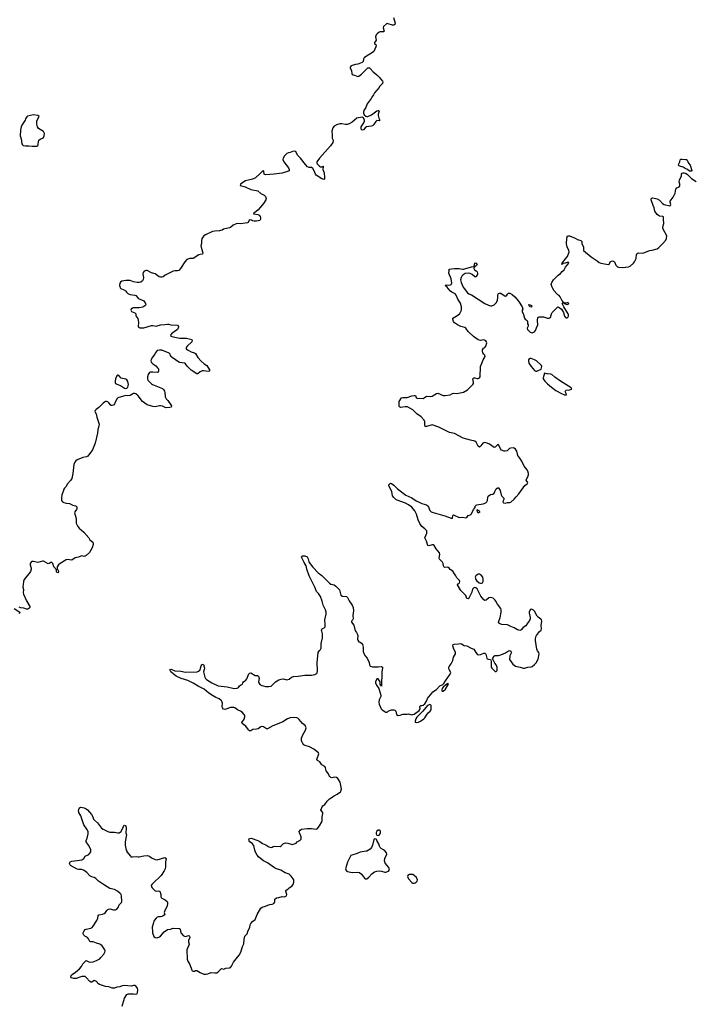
# Model space of a CAD drawing. Header units: inches. Extents: x 1384771 to 1534001, y 461348 to 645899.
# Tile 33 of 105: x 1440627 to 1452589, y 527281 to 544773. Entities that reach past the tile are written whole.
import ezdxf

# ---------------------------------------------------------------- set-up
doc = ezdxf.new("R2010")
doc.units = ezdxf.units.IN
doc.header["$MEASUREMENT"] = 0
for name, color, linetype in [('B4542', 7, 'Continuous'), ('B4543', 7, 'Continuous'), ('B4544', 7, 'Continuous'), ('B4553', 7, 'Continuous'), ('B4554', 7, 'Continuous')]:
    doc.layers.add(name, color=color, linetype=linetype)

msp = doc.modelspace()

# ---------------------------------------------------------------- linework, layer by layer
at = {"layer": 'B4542', "color": 6, "elevation": 700}
for points in [[(1442445, 527250), (1442487, 527390), (1442530, 527456), (1442554, 527466), (1442647, 527467), (1442690, 527462), (1442710, 527468), (1442720, 527490), (1442726, 527534), (1442717, 527570), (1442690, 527603), (1442670, 527616), (1442650, 527617), (1442610, 527603), (1442484, 527616), (1442449, 527611), (1442407, 527593), (1442350, 527585), (1442310, 527568), (1442270, 527568), (1442210, 527590), (1442150, 527595), (1442045, 527630), (1442017, 527650), (1442009, 527670), (1441990, 527689), (1441970, 527700), (1441950, 527701), (1441910, 527674), (1441890, 527673), (1441870, 527686), (1441810, 527757), (1441790, 527774), (1441770, 527777), (1441730, 527775), (1441630, 527742), (1441590, 527737), (1441549, 527749), (1441536, 527770), (1441541, 527790), (1441559, 527810), (1441620, 527850), (1441689, 527910), (1441723, 527950), (1441750, 528002), (1441810, 528060), (1441855, 528035), (1441890, 528030), (1441930, 528038), (1441990, 528058), (1442048, 528090), (1442070, 528110), (1442122, 528170), (1442141, 528210), (1442143, 528230), (1442137, 528250), (1442090, 528321), (1442070, 528339), (1442050, 528352), (1441990, 528365), (1441930, 528390), (1441890, 528391), (1441870, 528399), (1441846, 528446), (1441830, 528467), (1441784, 528490), (1441764, 528510), (1441755, 528530), (1441756, 528550), (1441772, 528588), (1441790, 528607), (1441805, 528615), (1441890, 528635), (1441912, 528648), (1441933, 528670), (1441999, 528770), (1442014, 528810), (1442022, 528850), (1442031, 528869), (1442099, 528881), (1442127, 528893), (1442148, 528912), (1442173, 528950), (1442190, 528967), (1442206, 528974), (1442230, 528976), (1442290, 528959), (1442330, 528962), (1442350, 528970), (1442377, 529003), (1442394, 529050), (1442432, 529088), (1442440, 529110), (1442434, 529210), (1442426, 529230), (1442411, 529250), (1442362, 529290), (1442310, 529323), (1442230, 529337), (1442130, 529395), (1442024, 529470), (1441977, 529517), (1441951, 529531), (1441910, 529543), (1441870, 529566), (1441821, 529621), (1441770, 529660), (1441730, 529674), (1441675, 529675), (1441650, 529683), (1441530, 529747), (1441516, 529770), (1441513, 529790), (1441523, 529810), (1441550, 529826), (1441650, 529837), (1441730, 529850), (1441750, 529858), (1441766, 529874), (1441790, 529910), (1441856, 529944), (1441893, 529990), (1441892, 530000)], [(1442527, 530000), (1442530, 529992), (1442592, 529912), (1442603, 529903), (1442630, 529898), (1442708, 529908), (1442730, 529899), (1442750, 529898), (1442830, 529920), (1442890, 529922), (1442930, 529911), (1442970, 529882), (1443030, 529853), (1443068, 529848), (1443207, 529887), (1443220, 529880), (1443225, 529870), (1443217, 529810), (1443214, 529726), (1443209, 529690), (1443192, 529650), (1443138, 529570), (1442989, 529430), (1442972, 529410), (1442963, 529390), (1442965, 529370), (1442977, 529350), (1443030, 529297), (1443050, 529291), (1443090, 529298), (1443114, 529290), (1443131, 529230), (1443131, 529190), (1443137, 529177), (1443150, 529165), (1443210, 529135), (1443245, 529110), (1443253, 529093), (1443253, 529070), (1443243, 529030), (1443196, 528930), (1443193, 528910), (1443203, 528870), (1443176, 528850), (1443150, 528839), (1443130, 528834), (1443090, 528834), (1443070, 528827), (1443050, 528811), (1443017, 528770), (1442982, 528650), (1442983, 528570), (1442987, 528550), (1443010, 528488), (1443030, 528470), (1443070, 528459), (1443110, 528478), (1443130, 528493), (1443190, 528570), (1443250, 528608), (1443304, 528616), (1443350, 528632), (1443450, 528630), (1443465, 528625), (1443475, 528615), (1443490, 528550), (1443530, 528501), (1443567, 528487), (1443630, 528501), (1443645, 528490), (1443651, 528470), (1443627, 528413), (1443623, 528390), (1443634, 528350), (1443632, 528330), (1443594, 528250), (1443603, 528083), (1443610, 528050), (1443646, 527986), (1443682, 527890), (1443690, 527877), (1443708, 527868), (1443730, 527871), (1443750, 527883), (1443770, 527883), (1443830, 527844), (1443898, 527818), (1443930, 527815), (1443970, 527822), (1444010, 527842), (1444030, 527846), (1444090, 527839), (1444130, 527843), (1444159, 527861), (1444190, 527901), (1444210, 527917), (1444250, 527908), (1444290, 527925), (1444350, 527928), (1444370, 527934), (1444390, 527959), (1444424, 528030), (1444469, 528091), (1444525, 528155), (1444554, 528206), (1444583, 528310), (1444606, 528354), (1444611, 528430), (1444625, 528490), (1444666, 528530), (1444687, 528590), (1444713, 528647), (1444720, 528690), (1444730, 528715), (1444759, 528750), (1444809, 528790), (1444843, 528877), (1444909, 528990), (1444930, 529007), (1444990, 529024), (1445035, 529045), (1445070, 529056), (1445110, 529059), (1445139, 529070), (1445154, 529090), (1445159, 529110), (1445155, 529150), (1445185, 529175), (1445230, 529181), (1445290, 529199), (1445330, 529191), (1445363, 529210), (1445369, 529230), (1445367, 529250), (1445353, 529290), (1445356, 529304), (1445359, 529310), (1445390, 529328), (1445410, 529348), (1445459, 529381), (1445484, 529410), (1445498, 529450), (1445498, 529462), (1445493, 529490), (1445483, 529510), (1445450, 529557), (1445414, 529590), (1445339, 529619), (1445265, 529665), (1445170, 529693), (1445150, 529704), (1445030, 529793), (1444956, 529830), (1444930, 529848), (1444870, 529902), (1444844, 529930), (1444810, 529994), (1444808, 530000)], [(1446778, 530000), (1446674, 529986), (1446622, 529958), (1446510, 529927), (1446450, 529805), (1446415, 529690), (1446416, 529670), (1446428, 529650), (1446450, 529638), (1446530, 529623), (1446630, 529629), (1446660, 529620), (1446696, 529590), (1446730, 529543), (1446750, 529523), (1446770, 529511), (1446790, 529508), (1446830, 529537), (1446882, 529598), (1446930, 529633), (1446970, 529648), (1447010, 529653), (1447050, 529648), (1447110, 529631), (1447130, 529631), (1447174, 529646), (1447193, 529670), (1447181, 529710), (1447119, 529790), (1447107, 529830), (1447112, 529870), (1447144, 529950), (1447138, 529970), (1447115, 530000)]]:
    msp.add_lwpolyline(points, dxfattribs=at)
msp.add_lwpolyline([(1447590, 529589), (1447550, 529586), (1447521, 529570), (1447516, 529550), (1447530, 529511), (1447590, 529446), (1447610, 529434), (1447630, 529434), (1447650, 529440), (1447670, 529451), (1447687, 529470), (1447691, 529490), (1447671, 529531), (1447633, 529570), (1447610, 529585)], close=True, dxfattribs=at)
at = {"layer": 'B4543', "color": 6, "elevation": 700}
for points in [[(1442425, 540000), (1442434, 539994), (1442491, 539970), (1442513, 539950), (1442523, 539930), (1442545, 539910), (1442570, 539897), (1442590, 539889), (1442670, 539879), (1442690, 539871), (1442730, 539825), (1442750, 539812), (1442830, 539778), (1442861, 539730), (1442864, 539710), (1442852, 539690), (1442815, 539665), (1442750, 539651), (1442650, 539655), (1442632, 539650), (1442607, 539630), (1442601, 539610), (1442611, 539590), (1442670, 539564), (1442691, 539550), (1442687, 539510), (1442722, 539462), (1442733, 539433), (1442735, 539390), (1442728, 539330), (1442735, 539310), (1442758, 539298), (1442830, 539301), (1442970, 539339), (1442990, 539340), (1443051, 539329), (1443070, 539332), (1443130, 539354), (1443202, 539358), (1443250, 539366), (1443270, 539365), (1443311, 539351), (1443430, 539344), (1443445, 539325), (1443444, 539290), (1443430, 539270), (1443370, 539230), (1443321, 539190), (1443304, 539170), (1443310, 539150), (1443350, 539138), (1443470, 539117), (1443510, 539112), (1443590, 539112), (1443682, 539090), (1443690, 539070), (1443682, 539050), (1443598, 538970), (1443584, 538950), (1443586, 538926), (1443606, 538906), (1443674, 538874), (1443730, 538855), (1443750, 538840), (1443791, 538771), (1443847, 538707), (1443900, 538660), (1443951, 538630), (1443996, 538550), (1443996, 538530), (1443975, 538525), (1443890, 538534), (1443870, 538532), (1443830, 538515), (1443790, 538483), (1443770, 538482), (1443670, 538547), (1443599, 538619), (1443570, 538660), (1443556, 538670), (1443470, 538683), (1443450, 538690), (1443334, 538770), (1443315, 538790), (1443305, 538805), (1443299, 538830), (1443281, 538850), (1443150, 538901), (1443110, 538904), (1443070, 538894), (1443031, 538849), (1443025, 538830), (1442985, 538775), (1442963, 538737), (1442956, 538710), (1442964, 538690), (1442990, 538658), (1443045, 538625), (1443076, 538590), (1443091, 538570), (1443093, 538527), (1443085, 538510), (1443070, 538505), (1442990, 538513), (1442948, 538512), (1442930, 538505), (1442909, 538471), (1442898, 538430), (1442896, 538390), (1442903, 538370), (1442965, 538305), (1442985, 538290), (1443135, 538235), (1443161, 538221), (1443182, 538202), (1443196, 538176), (1443204, 538150), (1443213, 538070), (1443230, 538038), (1443256, 538010), (1443313, 537930), (1443320, 537910), (1443315, 537890), (1443295, 537885), (1443230, 537880), (1443210, 537883), (1443164, 537904), (1443130, 537912), (1443109, 537911), (1443030, 537896), (1442990, 537902), (1442890, 537930), (1442810, 537990), (1442730, 538088), (1442690, 538125), (1442670, 538134), (1442650, 538130), (1442590, 538094), (1442550, 538090), (1442510, 538095), (1442370, 538056), (1442350, 538040), (1442312, 537948), (1442293, 537927), (1442270, 537916), (1442250, 537917), (1442243, 537923), (1442210, 537968), (1442190, 537986), (1442170, 537992), (1442150, 537989), (1442110, 537962), (1442030, 537882), (1441986, 537850), (1441966, 537830), (1441964, 537810), (1441984, 537770), (1441997, 537710), (1442040, 537590), (1442035, 537550), (1442012, 537490), (1442006, 537430), (1441970, 537252), (1441942, 537190), (1441922, 537130), (1441839, 537021), (1441814, 537006), (1441750, 536997), (1441650, 536956), (1441624, 536936), (1441607, 536910), (1441590, 536869), (1441570, 536710), (1441550, 536622), (1441530, 536584), (1441476, 536530), (1441448, 536472), (1441424, 536450), (1441410, 536430), (1441399, 536390), (1441373, 536330), (1441367, 536270), (1441370, 536230), (1441386, 536210), (1441410, 536194), (1441450, 536181), (1441510, 536176), (1441570, 536150), (1441617, 536137), (1441631, 536130), (1441639, 536119), (1441643, 536090), (1441637, 536070), (1441607, 536030), (1441602, 536010), (1441628, 535910), (1441627, 535830), (1441659, 535770), (1441680, 535740), (1441763, 535670), (1441856, 535570), (1441875, 535535), (1441928, 535488), (1441934, 535470), (1441933, 535450), (1441912, 535388), (1441864, 535310), (1441810, 535252), (1441790, 535242), (1441770, 535239), (1441730, 535246), (1441710, 535242), (1441670, 535223), (1441610, 535213), (1441550, 535170), (1441470, 535182), (1441450, 535178), (1441347, 535113), (1441314, 535086), (1441293, 535050), (1441291, 535011), (1441310, 534991), (1441316, 534970), (1441310, 534949), (1441289, 534950), (1441279, 534970), (1441279, 534999), (1441235, 535050), (1441213, 535113), (1441193, 535133), (1441178, 535130), (1441149, 535111), (1441132, 535108), (1441050, 535152), (1441029, 535151), (1440950, 535127), (1440870, 535148), (1440850, 535146), (1440830, 535135), (1440810, 535110), (1440812, 535090), (1440831, 535030), (1440830, 535010), (1440817, 534970), (1440807, 534950), (1440707, 534830), (1440692, 534790), (1440690, 534730), (1440684, 534710), (1440684, 534690), (1440695, 534650), (1440689, 534591), (1440694, 534570), (1440746, 534446), (1440804, 534350), (1440804, 534330), (1440791, 534310), (1440770, 534302), (1440750, 534302), (1440703, 534317), (1440646, 534326), (1440616, 534336)], [(1444808, 530000), (1444801, 530021), (1444793, 530073), (1444782, 530102), (1444758, 530138), (1444715, 530170), (1444703, 530183), (1444698, 530210), (1444701, 530219), (1444711, 530229), (1444738, 530230), (1444856, 530190), (1444890, 530172), (1444938, 530138), (1444996, 530116), (1445050, 530076), (1445090, 530064), (1445110, 530070), (1445130, 530086), (1445150, 530092), (1445250, 530087), (1445270, 530095), (1445310, 530136), (1445350, 530147), (1445390, 530145), (1445450, 530123), (1445470, 530121), (1445536, 530144), (1445555, 530170), (1445610, 530197), (1445627, 530213), (1445626, 530254), (1445594, 530330), (1445592, 530350), (1445606, 530374), (1445634, 530390), (1445730, 530406), (1445810, 530402), (1445890, 530391), (1445910, 530399), (1445952, 530450), (1445995, 530525), (1445998, 530542), (1446000, 530610), (1446010, 530670), (1446008, 530688), (1445977, 530730), (1446000, 530790), (1446013, 530807), (1446044, 530830), (1446090, 530890), (1446130, 530930), (1446210, 530984), (1446266, 531014), (1446324, 531056), (1446331, 531069), (1446340, 531110), (1446320, 531230), (1446278, 531290), (1446250, 531312), (1446210, 531316), (1446170, 531306), (1446150, 531310), (1446140, 531320), (1446130, 531330), (1446110, 531376), (1446067, 531427), (1446061, 531450), (1446057, 531490), (1446047, 531507), (1445990, 531536), (1445957, 531590), (1445916, 531610), (1445904, 531624), (1445902, 531630), (1445940, 531730), (1445935, 531750), (1445850, 531815), (1445772, 531852), (1445696, 531876), (1445672, 531892), (1445654, 531914), (1445636, 531950), (1445631, 531970), (1445634, 532010), (1445657, 532070), (1445703, 532150), (1445713, 532193), (1445695, 532235), (1445651, 532270), (1445590, 532343), (1445565, 532365), (1445551, 532371), (1445490, 532376), (1445430, 532370), (1445380, 532350), (1445300, 532300), (1445259, 532281), (1445122, 532230), (1445030, 532176), (1445010, 532173), (1444959, 532210), (1444930, 532214), (1444911, 532210), (1444864, 532176), (1444834, 532166), (1444770, 532164), (1444730, 532140), (1444710, 532138), (1444690, 532159), (1444645, 532225), (1444600, 532250), (1444576, 532270), (1444570, 532290), (1444612, 532348), (1444626, 532390), (1444624, 532410), (1444614, 532430), (1444579, 532470), (1444550, 532490), (1444492, 532512), (1444448, 532548), (1444430, 532555), (1444410, 532556), (1444371, 532551), (1444290, 532522), (1444270, 532520), (1444246, 532526), (1444228, 532548), (1444222, 532570), (1444226, 532630), (1444223, 532650), (1444213, 532670), (1444172, 532710), (1444110, 532734), (1444050, 532767), (1443985, 532810), (1443900, 532880), (1443794, 532930), (1443707, 532987), (1443613, 533033), (1443496, 533070), (1443407, 533110), (1443351, 533150), (1443310, 533188), (1443297, 533210), (1443295, 533225), (1443298, 533230), (1443310, 533232), (1443330, 533228), (1443384, 533204), (1443490, 533199), (1443570, 533182), (1443778, 533190), (1443802, 533198), (1443826, 533214), (1443834, 533226), (1443850, 533291), (1443860, 533310), (1443870, 533324), (1443890, 533319), (1443906, 533250), (1443903, 533230), (1443888, 533190), (1443913, 533090), (1443927, 533067), (1443945, 533050), (1444041, 532990), (1444150, 532940), (1444310, 532918), (1444410, 532896), (1444450, 532892), (1444490, 532897), (1444510, 532910), (1444530, 532936), (1444550, 532953), (1444584, 532970), (1444589, 532990), (1444604, 533010), (1444642, 533038), (1444659, 533061), (1444696, 533150), (1444710, 533166), (1444730, 533172), (1444810, 533121), (1444850, 533122), (1444870, 533111), (1444877, 533070), (1444870, 533010), (1444872, 532990), (1444890, 532965), (1444925, 532945), (1444950, 532937), (1444990, 532929), (1445050, 532926), (1445090, 532930), (1445149, 532991), (1445170, 533007), (1445230, 533043), (1445270, 533057), (1445310, 533063), (1445370, 533043), (1445410, 533056), (1445452, 533090), (1445490, 533107), (1445570, 533112), (1445690, 533128), (1445810, 533130), (1445870, 533142), (1445902, 533158), (1445911, 533169), (1445918, 533210), (1445907, 533350), (1445930, 533530), (1445950, 533565), (1445970, 533585), (1445979, 533610), (1445982, 533690), (1446004, 533790), (1446004, 533864), (1445990, 533910), (1445988, 533930), (1445993, 533947), (1446002, 533958), (1446031, 533969), (1446051, 533989), (1446054, 534030), (1446047, 534110), (1446069, 534210), (1446068, 534250), (1446059, 534290), (1446017, 534370), (1446001, 534441), (1445968, 534528), (1445936, 534576), (1445897, 534617), (1445870, 534690), (1445770, 534890), (1445726, 535010), (1445715, 535070), (1445676, 535130), (1445657, 535177), (1445636, 535210), (1445630, 535232), (1445648, 535250), (1445690, 535250), (1445730, 535228), (1445750, 535194), (1445759, 535150), (1445769, 535129), (1445830, 535046), (1445927, 534947), (1445990, 534899), (1446130, 534760), (1446150, 534746), (1446210, 534733), (1446244, 534710), (1446304, 534644), (1446331, 534551), (1446362, 534530), (1446430, 534523), (1446439, 534519), (1446450, 534506), (1446478, 534450), (1446534, 534370), (1446549, 534329), (1446557, 534270), (1446544, 534190), (1446548, 534130), (1446535, 534105), (1446521, 534090), (1446521, 534070), (1446558, 534018), (1446578, 533938), (1446590, 533910), (1446608, 533888), (1446628, 533850), (1446634, 533830), (1446623, 533770), (1446630, 533751), (1446650, 533722), (1446675, 533715), (1446698, 533698), (1446716, 533670), (1446727, 533627), (1446726, 533550), (1446742, 533502), (1446756, 533476), (1446798, 533430), (1446831, 533351), (1446836, 533310), (1446849, 533289), (1446890, 533278), (1446990, 533276), (1447050, 533283), (1447071, 533270), (1447070, 533250), (1447056, 533190), (1447051, 532930), (1447030, 532966), (1447026, 533010), (1446990, 533065), (1446970, 533064), (1446947, 533010), (1446947, 532990), (1446961, 532950), (1447006, 532890), (1447042, 532770), (1447042, 532750), (1447013, 532690), (1447003, 532650), (1447008, 532610), (1447048, 532530), (1447065, 532510), (1447130, 532469), (1447150, 532471), (1447171, 532489), (1447197, 532503), (1447232, 532512), (1447272, 532512), (1447290, 532508), (1447305, 532490), (1447316, 532430), (1447350, 532414), (1447384, 532416), (1447430, 532436), (1447450, 532438), (1447510, 532436), (1447530, 532441), (1447590, 532424), (1447610, 532427), (1447630, 532437), (1447719, 532501), (1447738, 532530), (1447733, 532570), (1447740, 532580), (1447750, 532587), (1447770, 532588), (1447790, 532595), (1447819, 532621), (1447852, 532668), (1447868, 532712), (1447884, 532736), (1447930, 532785), (1447964, 532830), (1448027, 532873), (1448090, 532936), (1448139, 532961), (1448160, 532980), (1448189, 533030), (1448273, 533147), (1448281, 533170), (1448278, 533190), (1448256, 533230), (1448249, 533250), (1448249, 533271), (1448255, 533285), (1448291, 533329), (1448316, 533390), (1448332, 533448), (1448367, 533510), (1448368, 533530), (1448330, 533610), (1448320, 533650), (1448327, 533670), (1448343, 533677), (1448418, 533682), (1448450, 533691), (1448470, 533686), (1448518, 533658), (1448570, 533648), (1448645, 533605), (1448690, 533588), (1448727, 533530), (1448750, 533504), (1448770, 533490), (1448810, 533494), (1448870, 533518), (1448890, 533519), (1448904, 533504), (1448921, 533430), (1448930, 533418), (1448955, 533415), (1448985, 533405), (1448992, 533392), (1448999, 533370), (1448999, 533270), (1449010, 533251), (1449043, 533223), (1449050, 533211), (1449070, 533196), (1449088, 533192), (1449104, 533210), (1449108, 533228), (1449105, 533270), (1449090, 533309), (1449064, 533344), (1449038, 533398), (1449026, 533410), (1449028, 533430), (1449053, 533467), (1449064, 533476), (1449130, 533479), (1449171, 533489), (1449254, 533526), (1449310, 533558), (1449330, 533564), (1449350, 533555), (1449358, 533530), (1449332, 533470), (1449328, 533408), (1449384, 533324), (1449430, 533289), (1449513, 533273), (1449570, 533252), (1449590, 533250), (1449650, 533270), (1449710, 533274), (1449730, 533280), (1449770, 533316), (1449800, 533350), (1449836, 533410), (1449850, 533510), (1449846, 533530), (1449822, 533562), (1449810, 533590), (1449784, 533744), (1449784, 533776), (1449792, 533810), (1449806, 533834), (1449858, 533902), (1449886, 533930), (1449896, 533950), (1449890, 534010), (1449898, 534090), (1449892, 534110), (1449882, 534122), (1449837, 534157), (1449818, 534178), (1449770, 534265), (1449750, 534284), (1449730, 534296), (1449710, 534300), (1449692, 534288), (1449674, 534250), (1449672, 534230), (1449690, 534150), (1449690, 534130), (1449681, 534099), (1449642, 534050), (1449615, 534005), (1449568, 533972), (1449530, 533932), (1449510, 533924), (1449490, 533926), (1449470, 533932), (1449410, 533970), (1449349, 533990), (1449290, 534022), (1449190, 534028), (1449170, 534032), (1449145, 534045), (1449130, 534070), (1449159, 534150), (1449177, 534250), (1449177, 534290), (1449169, 534310), (1449112, 534390), (1449084, 534444), (1449070, 534463), (1449034, 534494), (1448990, 534510), (1448958, 534502), (1448910, 534460), (1448890, 534456), (1448870, 534464), (1448818, 534530), (1448750, 534662), (1448730, 534681), (1448710, 534686), (1448690, 534679), (1448670, 534653), (1448657, 534603), (1448610, 534510), (1448590, 534487), (1448570, 534489), (1448555, 534530), (1448542, 534550), (1448463, 534630), (1448403, 534730), (1448408, 534750), (1448423, 534757), (1448435, 534770), (1448441, 534790), (1448436, 534810), (1448390, 534859), (1448375, 534890), (1448346, 534926), (1448316, 534976), (1448270, 535006), (1448251, 535031), (1448230, 535044), (1448170, 535043), (1448166, 535046), (1448156, 535070), (1448150, 535110), (1448138, 535138), (1448081, 535190), (1448076, 535210), (1448090, 535270), (1448083, 535303), (1448024, 535370), (1447990, 535429), (1447970, 535441), (1447950, 535443), (1447890, 535426), (1447872, 535432), (1447849, 535510), (1447819, 535570), (1447855, 535650), (1447860, 535670), (1447856, 535690), (1447822, 535730), (1447768, 535770), (1447730, 535823), (1447703, 535890), (1447675, 535990), (1447642, 536050), (1447591, 536110), (1447530, 536155), (1447481, 536181), (1447330, 536237), (1447306, 536250), (1447270, 536282), (1447250, 536312), (1447234, 536390), (1447184, 536490), (1447185, 536510), (1447210, 536538), (1447230, 536534), (1447270, 536505), (1447336, 536436), (1447487, 536327), (1447590, 536277), (1447670, 536225), (1447730, 536195), (1447770, 536178), (1447853, 536153), (1447881, 536130), (1447911, 536051), (1447934, 536030), (1447970, 536016), (1448177, 535957), (1448290, 535916), (1448310, 535919), (1448318, 535962), (1448330, 535974), (1448430, 535932), (1448495, 535935), (1448550, 535925), (1448566, 535930), (1448590, 535962), (1448630, 535979), (1448650, 535996), (1448683, 536070), (1448714, 536106), (1448717, 536130), (1448732, 536148), (1448746, 536154), (1448859, 536170), (1448905, 536190), (1448923, 536210), (1448933, 536230), (1448941, 536290), (1448949, 536310), (1448990, 536336), (1449030, 536344), (1449050, 536364), (1449067, 536390), (1449090, 536439), (1449110, 536459), (1449130, 536456), (1449161, 536410), (1449178, 536330), (1449190, 536308), (1449224, 536270), (1449227, 536250), (1449210, 536228), (1449206, 536210), (1449210, 536201), (1449221, 536190), (1449250, 536185), (1449290, 536195), (1449330, 536193), (1449350, 536202), (1449410, 536257), (1449442, 536298), (1449490, 536348), (1449600, 536500), (1449636, 536530), (1449649, 536550), (1449623, 536590), (1449627, 536610), (1449651, 536650), (1449662, 536690), (1449663, 536710), (1449650, 536750), (1449636, 536776), (1449583, 536843), (1449546, 536930), (1449510, 536984), (1449472, 537030), (1449455, 537110), (1449430, 537143), (1449410, 537160), (1449390, 537167), (1449350, 537162), (1449327, 537153), (1449286, 537114), (1449250, 537106), (1449229, 537109), (1449184, 537124), (1449167, 537147), (1449130, 537224), (1449110, 537222), (1449090, 537195), (1449070, 537176), (1449050, 537174), (1448970, 537230), (1448930, 537248), (1448890, 537259), (1448870, 537258), (1448850, 537249), (1448818, 537202), (1448790, 537181), (1448770, 537194), (1448735, 537270), (1448710, 537286), (1448630, 537300), (1448501, 537341), (1448350, 537419), (1448260, 537440), (1448070, 537534), (1447950, 537573), (1447850, 537545), (1447830, 537546), (1447821, 537570), (1447820, 537630), (1447810, 537657), (1447756, 537716), (1447678, 537770), (1447610, 537840), (1447553, 537870), (1447516, 537896), (1447475, 537895), (1447390, 537883), (1447373, 537893), (1447367, 537907), (1447364, 537950), (1447368, 537992), (1447406, 538054), (1447430, 538063), (1447510, 538058), (1447590, 538090), (1447630, 538099), (1447654, 538094), (1447670, 538061), (1447688, 538048), (1447790, 538044), (1447810, 538053), (1447850, 538086), (1447930, 538079), (1447950, 538086), (1448030, 538130), (1448050, 538135), (1448150, 538099), (1448185, 538095), (1448270, 538108), (1448310, 538133), (1448330, 538139), (1448390, 538132), (1448506, 538154), (1448580, 538200), (1448674, 538290), (1448685, 538310), (1448687, 538330), (1448677, 538390), (1448689, 538410), (1448710, 538413), (1448750, 538396), (1448770, 538396), (1448791, 538409), (1448804, 538430), (1448809, 538610), (1448830, 538651), (1448860, 538730), (1448896, 538790), (1448888, 538810), (1448870, 538828), (1448854, 538854), (1448844, 538890), (1448846, 538910), (1448864, 538936), (1448890, 538952), (1448906, 538970), (1448920, 539030), (1448918, 539050), (1448902, 539070), (1448870, 539083), (1448810, 539074), (1448770, 539086), (1448685, 539145), (1448594, 539234), (1448550, 539290), (1448530, 539302), (1448461, 539321), (1448399, 539350), (1448347, 539390), (1448332, 539410), (1448317, 539450), (1448318, 539470), (1448346, 539490), (1448410, 539521), (1448446, 539554), (1448470, 539610), (1448475, 539670), (1448457, 539737), (1448407, 539810), (1448376, 539876), (1448360, 539900), (1448337, 539917), (1448303, 539930), (1448276, 539950), (1448234, 540000)], [(1448518, 540000), (1448579, 539919), (1448603, 539903), (1448650, 539887), (1448890, 539730), (1448950, 539700), (1448990, 539690), (1449010, 539690), (1449050, 539705), (1449078, 539730), (1449094, 539750), (1449112, 539790), (1449118, 539830), (1449118, 539882), (1449130, 539910), (1449150, 539917), (1449170, 539913), (1449250, 539859), (1449270, 539865), (1449290, 539897), (1449310, 539914), (1449330, 539914), (1449370, 539891), (1449417, 539850), (1449488, 539770), (1449552, 539670), (1449561, 539630), (1449551, 539610), (1449551, 539590), (1449574, 539534), (1449591, 539471), (1449605, 539450), (1449641, 539430), (1449647, 539410), (1449647, 539370), (1449658, 539350), (1449656, 539330), (1449636, 539290), (1449643, 539270), (1449690, 539224), (1449710, 539213), (1449730, 539211), (1449772, 539230), (1449789, 539250), (1449803, 539297), (1449829, 539350), (1449820, 539430), (1449830, 539481), (1449850, 539491), (1449930, 539491), (1450000, 539473)], [(1450000, 538481), (1449990, 538481), (1449945, 538495), (1449936, 538450), (1449921, 538410), (1449921, 538390), (1449950, 538350), (1450000, 538306)], [(1440528, 534310), (1440632, 534250), (1440620, 534220)], [(1441892, 530000), (1441892, 530032), (1441849, 530109), (1441809, 530170), (1441809, 530190), (1441826, 530234), (1441844, 530310), (1441840, 530350), (1441821, 530390), (1441767, 530470), (1441710, 530630), (1441679, 530690), (1441673, 530727), (1441676, 530744), (1441690, 530770), (1441710, 530781), (1441772, 530772), (1441810, 530753), (1441830, 530736), (1441904, 530650), (1441927, 530610), (1441940, 530570), (1441953, 530553), (1442010, 530506), (1442078, 530410), (1442107, 530390), (1442192, 530352), (1442230, 530341), (1442310, 530337), (1442370, 530326), (1442392, 530328), (1442430, 530351), (1442470, 530439), (1442490, 530461), (1442510, 530451), (1442520, 530410), (1442512, 530330), (1442522, 530290), (1442500, 530170), (1442501, 530110), (1442520, 530020), (1442527, 530000)], [(1447115, 530000), (1447110, 530007), (1447090, 530025), (1447048, 530048), (1447030, 530064), (1447016, 530090), (1447010, 530118), (1446968, 530190), (1446966, 530210), (1446955, 530215), (1446930, 530218), (1446914, 530210), (1446891, 530110), (1446873, 530067), (1446850, 530036), (1446790, 530002), (1446778, 530000)]]:
    msp.add_lwpolyline(points, dxfattribs=at)
for points in [[(1449710, 539664), (1449688, 539670), (1449683, 539683), (1449674, 539690), (1449670, 539711), (1449694, 539710), (1449717, 539697), (1449722, 539690), (1449718, 539670)], [(1449710, 538754), (1449690, 538754), (1449674, 538746), (1449663, 538730), (1449661, 538710), (1449669, 538670), (1449710, 538610), (1449770, 538542), (1449790, 538527), (1449810, 538527), (1449890, 538562), (1449897, 538610), (1449893, 538630), (1449803, 538710), (1449770, 538732)], [(1442370, 538458), (1442350, 538443), (1442330, 538395), (1442321, 538350), (1442322, 538330), (1442330, 538309), (1442350, 538297), (1442416, 538276), (1442490, 538228), (1442510, 538222), (1442530, 538224), (1442550, 538242), (1442558, 538290), (1442550, 538346), (1442530, 538376), (1442510, 538388), (1442450, 538398), (1442430, 538406), (1442390, 538450), (1442376, 538456)], [(1448750, 536068), (1448743, 536057), (1448750, 536032), (1448770, 536012), (1448790, 536022), (1448806, 536030), (1448794, 536034), (1448788, 536050)], [(1448770, 534921), (1448750, 534913), (1448725, 534890), (1448716, 534870), (1448725, 534830), (1448738, 534810), (1448788, 534768), (1448810, 534760), (1448830, 534760), (1448848, 534770), (1448855, 534790), (1448858, 534830), (1448849, 534870), (1448830, 534896), (1448810, 534912), (1448790, 534920)], [(1448230, 532979), (1448188, 532952), (1448146, 532914), (1448128, 532892), (1448122, 532870), (1448123, 532850), (1448130, 532843), (1448150, 532841), (1448190, 532881), (1448233, 532950), (1448239, 532970)], [(1447910, 532606), (1447870, 532590), (1447785, 532490), (1447680, 532380), (1447662, 532350), (1447648, 532310), (1447651, 532291), (1447670, 532288), (1447710, 532295), (1447745, 532310), (1447803, 532350), (1447823, 532370), (1447862, 532438), (1447880, 532460), (1447918, 532490), (1447932, 532510), (1447935, 532575), (1447932, 532592), (1447922, 532602)], [(1446990, 530376), (1446961, 530350), (1446955, 530330), (1446956, 530310), (1446970, 530284), (1446990, 530279), (1447010, 530288), (1447029, 530311), (1447034, 530330), (1447034, 530350), (1447026, 530366), (1447015, 530375)]]:
    msp.add_lwpolyline(points, close=True, dxfattribs=at)
at = {"layer": 'B4544', "color": 6, "elevation": 700}
for points in [[(1447268, 544810), (1447292, 544712), (1447286, 544690), (1447270, 544675), (1447250, 544673), (1447170, 544702), (1447150, 544705), (1447140, 544700), (1447086, 544650), (1447083, 544630), (1447098, 544570), (1447090, 544557), (1447030, 544559), (1447010, 544553), (1446976, 544524), (1446957, 544503), (1446946, 544470), (1446957, 544410), (1446939, 544381), (1446925, 544370), (1446925, 544350), (1446950, 544331), (1446956, 544310), (1446952, 544290), (1446915, 544205), (1446893, 544187), (1446770, 544115), (1446745, 544095), (1446730, 544070), (1446727, 544030), (1446711, 544010), (1446650, 543986), (1446630, 543981), (1446590, 543979), (1446530, 543960), (1446511, 543950), (1446495, 543930), (1446496, 543910), (1446520, 543870), (1446525, 543810), (1446530, 543802), (1446551, 543791), (1446570, 543790), (1446630, 543763), (1446650, 543771), (1446695, 543805), (1446801, 543910), (1446810, 543916), (1446836, 543916), (1446850, 543907), (1446904, 543844), (1446970, 543792), (1447010, 543754), (1447070, 543682), (1447076, 543670), (1447070, 543642), (1447015, 543585), (1447008, 543570), (1446926, 543474), (1446910, 543437), (1446881, 543399), (1446870, 543370), (1446800, 543280), (1446773, 543210), (1446740, 543160), (1446731, 543130), (1446732, 543110), (1446743, 543083), (1446776, 543056), (1446790, 543050), (1446810, 543051), (1446875, 543085), (1446970, 543154), (1446990, 543161), (1446999, 543159), (1447008, 543150), (1446993, 543093), (1446992, 543070), (1447004, 543024), (1447021, 542990), (1447010, 542974), (1446970, 542980), (1446950, 542964), (1446910, 542906), (1446890, 542890), (1446870, 542882), (1446788, 542870), (1446760, 542850), (1446730, 542816), (1446710, 542809), (1446690, 542830), (1446692, 542870), (1446737, 542943), (1446748, 542972), (1446748, 542990), (1446731, 543031), (1446710, 543040), (1446616, 543024), (1446530, 542955), (1446490, 542929), (1446450, 542913), (1446410, 542910), (1446350, 542923), (1446310, 542923), (1446254, 542906), (1446210, 542881), (1446189, 542850), (1446170, 542790), (1446176, 542724), (1446174, 542690), (1446177, 542670), (1446195, 542630), (1446187, 542590), (1446147, 542530), (1445949, 542311), (1445903, 542250), (1445902, 542230), (1445910, 542211), (1445950, 542169), (1445970, 542158), (1445983, 542157), (1446002, 542158), (1446010, 542171), (1446014, 542170), (1446016, 542156), (1446009, 542111), (1446034, 542054), (1446042, 541970), (1446042, 541950), (1446030, 541933), (1446010, 541937), (1445990, 541947), (1445894, 542010), (1445878, 542030), (1445859, 542090), (1445832, 542132), (1445810, 542147), (1445769, 542149), (1445740, 542160), (1445700, 542200), (1445612, 542312), (1445563, 542363), (1445530, 542429), (1445490, 542435), (1445430, 542415), (1445398, 542410), (1445370, 542395), (1445330, 542353), (1445303, 542310), (1445302, 542290), (1445318, 542250), (1445399, 542139), (1445413, 542110), (1445411, 542090), (1445399, 542081), (1445290, 542048), (1445146, 542030), (1444990, 542019), (1444967, 542027), (1444963, 542083), (1444950, 542094), (1444900, 542040), (1444815, 541965), (1444759, 541941), (1444634, 541910), (1444570, 541867), (1444550, 541850), (1444543, 541830), (1444630, 541802), (1444730, 541757), (1444855, 541730), (1444910, 541685), (1444970, 541657), (1444994, 541634), (1445002, 541590), (1444995, 541570), (1444958, 541510), (1444864, 541396), (1444799, 541341), (1444778, 541330), (1444781, 541321), (1444853, 541313), (1444880, 541300), (1444895, 541275), (1444903, 541250), (1444903, 541230), (1444893, 541207), (1444835, 541195), (1444790, 541195), (1444761, 541201), (1444746, 541210), (1444710, 541215), (1444702, 541210), (1444682, 541170), (1444670, 541164), (1444630, 541155), (1444552, 541148), (1444491, 541151), (1444470, 541147), (1444418, 541122), (1444370, 541083), (1444350, 541073), (1444270, 541059), (1444245, 541050), (1444225, 541035), (1444192, 541030), (1444177, 541023), (1444090, 541015), (1444050, 541007), (1443927, 540950), (1443897, 540930), (1443879, 540910), (1443862, 540878), (1443855, 540850), (1443855, 540795), (1443846, 540754), (1443847, 540730), (1443875, 540650), (1443878, 540630), (1443874, 540610), (1443830, 540604), (1443810, 540596), (1443710, 540532), (1443650, 540528), (1443595, 540510), (1443557, 540470), (1443484, 540350), (1443450, 540318), (1443430, 540312), (1443387, 540313), (1443350, 540306), (1443210, 540233), (1443174, 540206), (1443150, 540197), (1443130, 540196), (1443105, 540205), (1443030, 540255), (1442970, 540276), (1442890, 540316), (1442870, 540316), (1442837, 540303), (1442819, 540281), (1442812, 540250), (1442823, 540190), (1442822, 540158), (1442809, 540131), (1442780, 540110), (1442750, 540101), (1442710, 540101), (1442650, 540113), (1442590, 540138), (1442510, 540142), (1442440, 540130), (1442415, 540110), (1442406, 540090), (1442400, 540050), (1442403, 540030), (1442412, 540010), (1442425, 540000)], [(1448234, 540000), (1448218, 540018), (1448185, 540050), (1448190, 540058), (1448210, 540063), (1448250, 540057), (1448279, 540061), (1448292, 540068), (1448301, 540090), (1448289, 540170), (1448250, 540270), (1448253, 540310), (1448249, 540330), (1448262, 540338), (1448293, 540347), (1448348, 540352), (1448430, 540351), (1448490, 540340), (1448510, 540341), (1448650, 540381), (1448686, 540386), (1448700, 540380), (1448694, 540350), (1448701, 540330), (1448735, 540310), (1448750, 540293), (1448755, 540270), (1448756, 540250), (1448750, 540233), (1448730, 540204), (1448710, 540204), (1448665, 540245), (1448624, 540264), (1448589, 540269), (1448538, 540262), (1448500, 540240), (1448481, 540219), (1448467, 540193), (1448456, 540150), (1448465, 540105), (1448502, 540022), (1448518, 540000)]]:
    msp.add_lwpolyline(points, dxfattribs=at)
for points in [[(1440870, 543082), (1440764, 543056), (1440754, 543046), (1440731, 543011), (1440722, 542990), (1440662, 542898), (1440650, 542870), (1440640, 542810), (1440638, 542710), (1440655, 542655), (1440662, 542570), (1440674, 542550), (1440690, 542539), (1440730, 542531), (1440790, 542534), (1440850, 542525), (1440930, 542525), (1440950, 542536), (1440957, 542550), (1440959, 542610), (1440967, 542630), (1440992, 542648), (1441033, 542667), (1441050, 542682), (1441064, 542710), (1441067, 542750), (1441049, 542789), (1440962, 542842), (1440943, 542870), (1440934, 542914), (1440931, 542970), (1440941, 542999), (1440971, 543050), (1440951, 543071)], [(1448700, 540380), (1448695, 540390), (1448703, 540430), (1448710, 540449), (1448730, 540454), (1448750, 540429), (1448737, 540403), (1448710, 540383)]]:
    msp.add_lwpolyline(points, close=True, dxfattribs=at)
at = {"layer": 'B4553', "color": 6, "elevation": 700}
for points in [[(1450000, 539473), (1450010, 539471), (1450030, 539471), (1450043, 539477), (1450055, 539485), (1450069, 539550), (1450081, 539570), (1450175, 539665), (1450190, 539671), (1450210, 539661), (1450250, 539629), (1450284, 539570), (1450303, 539503), (1450322, 539482), (1450330, 539477), (1450350, 539479), (1450367, 539493), (1450374, 539506), (1450374, 539530), (1450365, 539550), (1450290, 539670), (1450262, 539730), (1450270, 539742), (1450298, 539742), (1450298, 539750), (1450275, 539755), (1450273, 539770), (1450261, 539781), (1450227, 539850), (1450209, 539870), (1450184, 539884), (1450164, 539904), (1450118, 539958), (1450093, 540000)], [(1450000, 538306), (1450070, 538244), (1450150, 538184), (1450250, 538129), (1450302, 538110), (1450330, 538107), (1450336, 538110), (1450333, 538130), (1450315, 538170), (1450320, 538180), (1450330, 538190), (1450390, 538198), (1450433, 538210), (1450418, 538230), (1450232, 538350), (1450130, 538424), (1450075, 538470), (1450057, 538477), (1450000, 538481)]]:
    msp.add_lwpolyline(points, dxfattribs=at)
msp.add_lwpolyline([(1450350, 539745), (1450330, 539739), (1450302, 539738), (1450302, 539730), (1450307, 539727), (1450350, 539715), (1450370, 539721), (1450376, 539730), (1450370, 539741)], close=True, dxfattribs=at)
at = {"layer": 'B4554', "color": 6, "elevation": 700}
msp.add_lwpolyline([(1452550, 542079), (1452524, 542084), (1452489, 542110), (1452447, 542127), (1452410, 542153), (1452350, 542169), (1452338, 542178), (1452329, 542190), (1452333, 542210), (1452351, 542249), (1452359, 542281), (1452368, 542292), (1452390, 542297), (1452450, 542290), (1452468, 542288), (1452478, 542278), (1452503, 542223), (1452533, 542190), (1452565, 542095), (1452565, 542090)], close=True, dxfattribs=at)
msp.add_lwpolyline([(1450093, 540000), (1450081, 540021), (1450068, 540070), (1450075, 540105), (1450108, 540152), (1450150, 540190), (1450187, 540233), (1450230, 540264), (1450258, 540302), (1450294, 540330), (1450322, 540378), (1450377, 540450), (1450370, 540468), (1450313, 540447), (1450280, 540440), (1450270, 540429), (1450249, 540430), (1450262, 540438), (1450262, 540450), (1450284, 540476), (1450289, 540490), (1450354, 540566), (1450381, 540630), (1450383, 540650), (1450379, 540670), (1450350, 540736), (1450338, 540790), (1450345, 540890), (1450358, 540930), (1450370, 540934), (1450390, 540930), (1450490, 540890), (1450530, 540865), (1450593, 540850), (1450608, 540830), (1450610, 540790), (1450637, 540737), (1450641, 540670), (1450777, 540557), (1450883, 540490), (1450918, 540458), (1450950, 540446), (1451010, 540438), (1451050, 540427), (1451090, 540426), (1451104, 540436), (1451115, 540470), (1451122, 540478), (1451135, 540485), (1451154, 540486), (1451170, 540483), (1451187, 540470), (1451214, 540414), (1451245, 540385), (1451258, 540378), (1451330, 540368), (1451439, 540381), (1451467, 540393), (1451530, 540450), (1451546, 540470), (1451575, 540530), (1451581, 540599), (1451587, 540613), (1451598, 540622), (1451612, 540628), (1451686, 540626), (1451710, 540630), (1451810, 540673), (1451860, 540680), (1451950, 540704), (1451977, 540723), (1452044, 540790), (1452102, 540858), (1452113, 540887), (1452117, 540930), (1452052, 541050), (1452046, 541070), (1452047, 541093), (1452068, 541150), (1452068, 541170), (1452059, 541210), (1452059, 541270), (1452050, 541279), (1451990, 541283), (1451970, 541294), (1451950, 541313), (1451906, 541370), (1451896, 541430), (1451875, 541470), (1451844, 541570), (1451843, 541590), (1451850, 541603), (1451870, 541606), (1451950, 541590), (1451988, 541568), (1452040, 541510), (1452070, 541489), (1452170, 541468), (1452186, 541474), (1452189, 541490), (1452177, 541530), (1452181, 541550), (1452230, 541617), (1452270, 541690), (1452279, 541761), (1452296, 541784), (1452336, 541804), (1452350, 541821), (1452353, 541850), (1452341, 541890), (1452342, 541930), (1452382, 541990), (1452382, 542030), (1452392, 542048), (1452410, 542055), (1452430, 542055), (1452461, 542041), (1452484, 542024), (1452556, 541950), (1452641, 541901)], dxfattribs=at)

doc.saveas('drawing.dxf')
